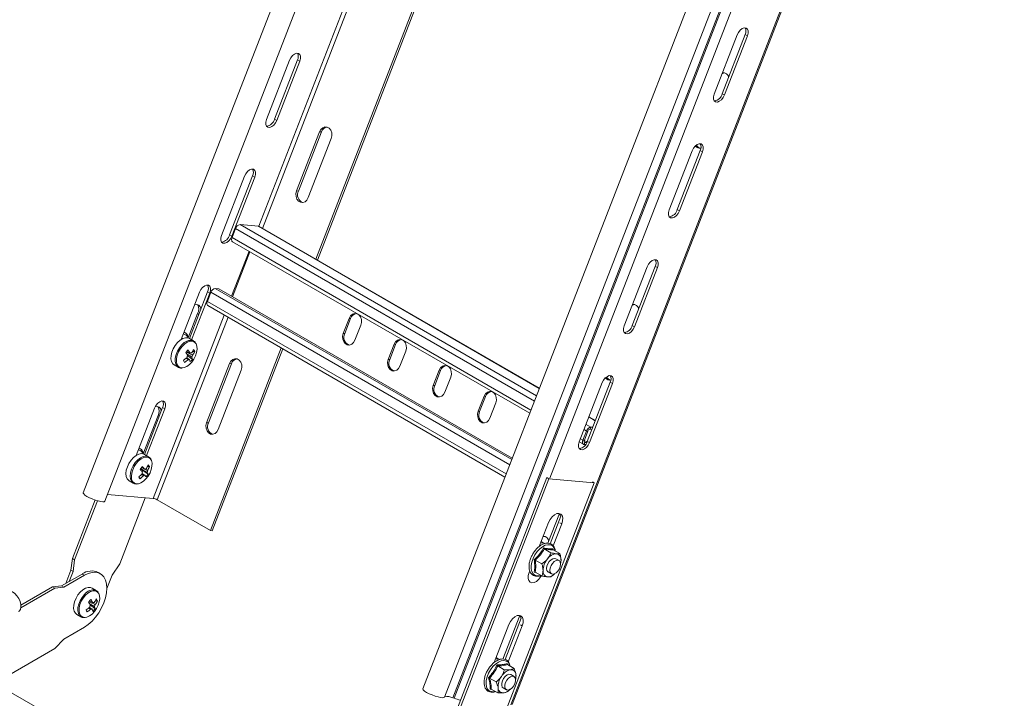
# Model space of a CAD drawing. Header units: millimetres. Extents: x 10 to 1476, y -4445 to -172.
# Tile 25 of 30: x 497 to 884, y -1647 to -1380. Entities that reach past the tile are written whole.
import ezdxf

# ---------------------------------------------------------------- set-up
doc = ezdxf.new("R2010")
doc.units = ezdxf.units.MM

msp = doc.modelspace()

# ---------------------------------------------------------------- linework, layer by layer
at = {"color": 7, "linetype": 'Continuous', "lineweight": 15}
for p, q in [((715.45, -1068.07), (522.06, -1566.52)), ((530.54, -1569.81), (723.94, -1071.36)), ((848.85, -1145.08), (655.46, -1643.53)), ((663.94, -1646.82), (857.33, -1148.37)), ((860.72, -1148.67), (667.33, -1647.13)), ((861.19, -1148.83), (667.8, -1647.29)), ((883.47, -1151.4), (690.07, -1649.85)), ((690.61, -1649.74), (884.01, -1151.28)), ((705.93, -1236.17), (613.41, -1474.65)), ((706.56, -1236.53), (614.03, -1475)), ((779.04, -1386.5), (770.02, -1409.73)), ((782.17, -1386.36), (773.16, -1409.6)), ((774, -1410.09), (783.02, -1386.85)), ((782.17, -1386.36), (783.02, -1386.85)), ((594.1, -1419.71), (603.11, -1396.47)), ((597.23, -1419.57), (606.24, -1396.33)), ((607.09, -1396.82), (598.08, -1420.06)), ((607.09, -1396.82), (606.24, -1396.33)), ((773.16, -1409.6), (774, -1410.09)), ((598.08, -1420.06), (597.23, -1419.57)), ((605.87, -1447.8), (614.88, -1424.56)), ((615.62, -1424.63), (606.6, -1447.86)), ((619.48, -1427.21), (610.46, -1450.45)), ((615.62, -1424.63), (614.88, -1424.56)), ((761.36, -1432.06), (752.35, -1455.29)), ((764.49, -1431.92), (755.48, -1455.16)), ((756.33, -1455.65), (765.34, -1432.41)), ((764.49, -1431.92), (765.34, -1432.41)), ((576.42, -1465.27), (585.43, -1442.03)), ((579.55, -1465.13), (588.57, -1441.9)), ((589.41, -1442.39), (580.4, -1465.62)), ((589.41, -1442.39), (588.57, -1441.9)), ((606.6, -1447.86), (605.87, -1447.8)), ((755.48, -1455.16), (756.33, -1455.65)), ((581.9, -1462.61), (580.52, -1466.16)), ((590.89, -1461.72), (583.64, -1461.07)), ((701.3, -1525.38), (591.15, -1461.8)), ((580.4, -1465.62), (579.55, -1465.13)), ((580.72, -1467.82), (697.48, -1535.22)), ((580.72, -1489.4), (587.56, -1471.77)), ((743.68, -1477.62), (734.67, -1500.86)), ((746.82, -1477.49), (737.8, -1500.72)), ((738.65, -1501.21), (747.67, -1477.98)), ((746.82, -1477.49), (747.67, -1477.98)), ((560.52, -1506.23), (567.76, -1487.59)), ((563.76, -1505.83), (570.89, -1487.46)), ((571.74, -1487.95), (564.61, -1506.32)), ((572.18, -1487.67), (570.8, -1491.22)), ((571.74, -1487.95), (570.89, -1487.46)), ((575.26, -1486.25), (573.91, -1486.13)), ((575.26, -1486.25), (690.64, -1552.85)), ((571, -1492.88), (687.75, -1560.28)), ((563.27, -1505.62), (566.98, -1496.06)), ((626.53, -1497.92), (624.23, -1503.84)), ((627.08, -1497.96), (624.78, -1503.89)), ((627.08, -1497.96), (626.53, -1497.92)), ((628.83, -1506.49), (631.12, -1500.57)), ((737.8, -1500.72), (738.65, -1501.21)), ((624.78, -1503.89), (624.23, -1503.84)), ((565.38, -1506.76), (563.73, -1505.81)), ((565.38, -1506.76), (565.28, -1506.71)), ((644.21, -1508.12), (641.91, -1514.04)), ((644.76, -1508.17), (642.46, -1514.09)), ((644.76, -1508.17), (644.21, -1508.12)), ((564.92, -1514.04), (563.04, -1512.46)), ((565.83, -1510.97), (564.99, -1510.92)), ((599.87, -1509.54), (572.01, -1581.34)), ((600.49, -1509.9), (572.75, -1581.4)), ((646.5, -1516.7), (648.8, -1510.77)), ((557.73, -1516.2), (559.38, -1517.15)), ((570.51, -1538.92), (579.53, -1515.68)), ((580.26, -1515.75), (571.25, -1538.99)), ((580.26, -1515.75), (579.53, -1515.68)), ((642.46, -1514.09), (641.91, -1514.04)), ((584.12, -1518.34), (575.11, -1541.57)), ((661.88, -1518.33), (659.59, -1524.25)), ((662.44, -1518.37), (660.14, -1524.3)), ((662.44, -1518.37), (661.88, -1518.33)), ((660.14, -1524.3), (659.59, -1524.25)), ((664.18, -1526.9), (666.48, -1520.98)), ((726.01, -1523.18), (716.99, -1546.42)), ((729.14, -1523.05), (720.12, -1546.29)), ((720.97, -1546.77), (729.99, -1523.54)), ((729.14, -1523.05), (729.99, -1523.54)), ((679.56, -1528.53), (677.26, -1534.45)), ((680.11, -1528.58), (677.81, -1534.5)), ((680.11, -1528.58), (679.56, -1528.53)), ((681.86, -1537.11), (684.16, -1531.18)), ((542.85, -1551.8), (550.08, -1533.16)), ((545.59, -1551.18), (551.42, -1536.15)), ((546.08, -1551.39), (553.21, -1533.02)), ((554.06, -1533.51), (546.93, -1551.88)), ((554.06, -1533.51), (553.21, -1533.02)), ((677.81, -1534.5), (677.26, -1534.45)), ((571.25, -1538.99), (570.51, -1538.92)), ((723.3, -1538.09), (720.79, -1536.63)), ((719.78, -1542.21), (718.41, -1545.76)), ((720.34, -1542.26), (718.96, -1545.81)), ((720.34, -1542.26), (719.78, -1542.21)), ((721.52, -1540.67), (721.2, -1541.49)), ((721.96, -1541.55), (721.2, -1541.49)), ((722.28, -1540.73), (721.52, -1540.67)), ((716.97, -1546.47), (718.61, -1547.42)), ((718.41, -1545.76), (718.96, -1545.81)), ((719.19, -1546.68), (718.87, -1547.5)), ((718.87, -1547.5), (719.43, -1547.55)), ((718.93, -1545.88), (720.03, -1546.51)), ((719.19, -1546.68), (719.92, -1546.75)), ((720.12, -1546.29), (720.97, -1546.77)), ((547.7, -1552.32), (546.05, -1551.37)), ((547.86, -1552.43), (547.7, -1552.32)), ((544.64, -1557.58), (544.89, -1557.27)), ((544.68, -1557), (544.89, -1557.27)), ((547.51, -1559.18), (544.89, -1557.27)), ((548.07, -1556.18), (547.24, -1556.16)), ((540.05, -1561.77), (541.7, -1562.72)), ((541.7, -1562.72), (541.91, -1562.82)), ((544.34, -1560.98), (543.94, -1560.19)), ((704.22, -1560.53), (660.02, -1674.43)), ((705.06, -1561.02), (660.87, -1674.92)), ((678.63, -1676.51), (722.82, -1562.61)), ((705.06, -1561.02), (704.22, -1560.53)), ((704.35, -1560.54), (704.22, -1560.53)), ((722.82, -1562.61), (705.06, -1561.02)), ((722.82, -1562.61), (722.12, -1562.2)), ((549.5, -1568.7), (531.6, -1567.1)), ((526.67, -1569.32), (517.75, -1592.3)), ((527.59, -1569.62), (518.6, -1592.79)), ((536.36, -1594.38), (546.43, -1568.42)), ((572.01, -1581.34), (551.08, -1569.25)), ((709.14, -1574.59), (704.6, -1586.3)), ((704.89, -1578.21), (701.25, -1587.59)), ((705.56, -1586.5), (709.74, -1575.72)), ((706.73, -1587.33), (710.09, -1578.68)), ((572.75, -1581.4), (572.01, -1581.34)), ((703.46, -1586.47), (702.01, -1585.64)), ((703.22, -1588.55), (705.83, -1590.06)), ((706.67, -1588.49), (706.72, -1588.83)), ((706.76, -1588.87), (709.36, -1590.37)), ((517.75, -1592.3), (517.21, -1596.97)), ((518.6, -1592.79), (517.75, -1592.3)), ((518.6, -1592.79), (518.06, -1597.46)), ((699.69, -1592.95), (702.29, -1594.46)), ((709.03, -1593.15), (707.75, -1592.42)), ((709.58, -1594.37), (709.79, -1592.98)), ((517.21, -1596.97), (515.2, -1602.14)), ((518.06, -1597.46), (516.54, -1601.36)), ((518.06, -1597.46), (517.21, -1596.97)), ((528.74, -1598.29), (527.9, -1597.8)), ((533.37, -1598.83), (536.36, -1594.38)), ((697.52, -1597.19), (697.29, -1597.8)), ((699.99, -1597.84), (699.24, -1597.74)), ((699.69, -1597.67), (702.29, -1599.17)), ((704.75, -1597.61), (706.03, -1598.35)), ((513.51, -1603.11), (521.65, -1598.42)), ((514.36, -1603.6), (522.49, -1598.91)), ((521.65, -1598.42), (522.49, -1598.91)), ((531.33, -1604.07), (533.37, -1598.83)), ((497.5, -1611.7), (510.83, -1604.01)), ((497.54, -1610.7), (509.98, -1603.52)), ((509.98, -1603.52), (513.51, -1603.11)), ((509.98, -1603.52), (510.83, -1604.01)), ((510.83, -1604.01), (514.36, -1603.6)), ((513.51, -1603.11), (514.36, -1603.6)), ((527.14, -1604.87), (525.49, -1603.92)), ((527.14, -1604.87), (527.05, -1604.82)), ((527.59, -1609.07), (526.75, -1609.02)), ((526.68, -1612.14), (524.8, -1610.57)), ((519.49, -1614.31), (521.14, -1615.26)), ((693.58, -1614.69), (686.93, -1631.84)), ((687.89, -1632.04), (694.19, -1615.81)), ((522.49, -1619.32), (514.36, -1624.01)), ((689.33, -1618.31), (683.57, -1633.15)), ((689.05, -1632.92), (694.54, -1618.77)), ((514.36, -1624.01), (510.83, -1627.69)), ((510.83, -1627.69), (491.17, -1639.04)), ((685.78, -1632.04), (684.33, -1631.2)), ((684.9, -1634.55), (687.5, -1636.05)), ((688.61, -1633.63), (688.72, -1634.03)), ((688.71, -1634.03), (691.32, -1635.53)), ((681.9, -1640.19), (681.63, -1640.19)), ((681.73, -1639.35), (684.34, -1640.86)), ((691.35, -1638.72), (690.08, -1637.98)), ((691.96, -1639.84), (691.97, -1639.8)), ((492.02, -1644.02), (512.95, -1656.1)), ((682.48, -1643.69), (681.95, -1643.72)), ((682.38, -1643.63), (684.98, -1645.14)), ((687.08, -1643.18), (688.35, -1643.91)), ((667.33, -1647.13), (667.8, -1647.29))]:
    msp.add_line(p, q, dxfattribs=at)
at = {"color": 8, "linetype": 'Continuous', "lineweight": 15}
for p, q in [((864.89, -1149.73), (705.43, -1560.71)), ((683.53, -1223.24), (591, -1461.73)), ((685, -1224.09), (592.48, -1462.56)), ((581.9, -1462.61), (699.34, -1530.41)), ((583.64, -1461.07), (700.15, -1528.33)), ((590.89, -1461.72), (701.27, -1525.44)), ((580.52, -1466.16), (697.97, -1533.96)), ((587.19, -1471.55), (580.35, -1489.18)), ((572.18, -1487.67), (689.62, -1555.47)), ((573.91, -1486.13), (690.43, -1553.39)), ((570.8, -1491.22), (688.24, -1559.02)), ((577.47, -1496.61), (549.5, -1568.7)), ((578.94, -1497.46), (551.08, -1569.25)), ((566.98, -1496.06), (567.45, -1496.33)), ((551.42, -1536.15), (551.89, -1536.42)), ((719.64, -1539.58), (721.52, -1540.67)), ((720.77, -1536.69), (723.28, -1538.14)), ((718.84, -1541.66), (719.78, -1542.21)), ((717.46, -1545.22), (718.41, -1545.76)), ((718.96, -1546.55), (719.19, -1546.68)), ((709.39, -1578.27), (710.09, -1578.68)), ((693.83, -1618.36), (694.54, -1618.77))]:
    msp.add_line(p, q, dxfattribs=at)
at = {"color": 7, "linetype": 'Continuous', "lineweight": 15, "flags": 128}
for points in [[(783.02, -1386.85), (783.29, -1385.83), (783.29, -1384.91), (783.02, -1384.2), (782.51, -1383.79), (781.82, -1383.73), (781.03, -1384.02), (780.24, -1384.63), (779.55, -1385.49), (779.04, -1386.5)], [(603.11, -1396.47), (603.62, -1395.47), (604.32, -1394.61), (605.1, -1393.99), (605.89, -1393.7), (606.58, -1393.76), (607.09, -1394.17), (607.37, -1394.88), (607.37, -1395.8), (607.09, -1396.82)], [(770.02, -1409.73), (769.75, -1410.76), (769.75, -1411.68), (770.02, -1412.39), (770.54, -1412.8), (771.23, -1412.86), (772.01, -1412.56), (772.8, -1411.95), (773.49, -1411.09), (774, -1410.09)], [(598.08, -1420.06), (597.56, -1421.06), (596.87, -1421.92), (596.09, -1422.54), (595.3, -1422.83), (594.61, -1422.77), (594.1, -1422.36), (593.82, -1421.65), (593.82, -1420.73), (594.1, -1419.71)], [(614.88, -1424.56), (615.41, -1423.63), (616.16, -1422.97), (617.03, -1422.66), (617.91, -1422.74), (618.71, -1423.2), (619.32, -1423.99), (619.68, -1425), (619.73, -1426.12), (619.48, -1427.21)], [(765.34, -1432.41), (765.62, -1431.39), (765.62, -1430.47), (765.34, -1429.76), (764.83, -1429.35), (764.14, -1429.29), (763.35, -1429.58), (762.57, -1430.2), (761.88, -1431.06), (761.36, -1432.06)], [(585.43, -1442.03), (585.95, -1441.03), (586.64, -1440.17), (587.42, -1439.56), (588.21, -1439.26), (588.9, -1439.32), (589.41, -1439.73), (589.69, -1440.44), (589.69, -1441.36), (589.41, -1442.39)], [(610.46, -1450.45), (609.93, -1451.38), (609.19, -1452.04), (608.32, -1452.35), (607.43, -1452.27), (606.63, -1451.81), (606.02, -1451.02), (605.67, -1450.01), (605.61, -1448.89), (605.87, -1447.8)], [(752.35, -1455.29), (752.07, -1456.32), (752.07, -1457.24), (752.35, -1457.95), (752.86, -1458.36), (753.55, -1458.42), (754.34, -1458.13), (755.12, -1457.51), (755.81, -1456.65), (756.33, -1455.65)], [(591.15, -1461.8), (591.09, -1461.77), (590.89, -1461.72)], [(580.4, -1465.62), (579.89, -1466.63), (579.19, -1467.49), (578.41, -1468.1), (577.62, -1468.39), (576.93, -1468.33), (576.42, -1467.92), (576.15, -1467.21), (576.15, -1466.29), (576.42, -1465.27)], [(580.52, -1466.16), (580.42, -1466.48), (580.36, -1466.8), (580.35, -1467.09), (580.39, -1467.35), (580.48, -1467.57), (580.61, -1467.74), (580.72, -1467.82)], [(747.67, -1477.98), (747.94, -1476.95), (747.94, -1476.03), (747.67, -1475.32), (747.15, -1474.91), (746.46, -1474.85), (745.67, -1475.14), (744.89, -1475.76), (744.2, -1476.62), (743.68, -1477.62)], [(567.76, -1487.59), (568.27, -1486.59), (568.96, -1485.73), (569.75, -1485.12), (570.53, -1484.82), (571.22, -1484.89), (571.74, -1485.3), (572.01, -1486), (572.01, -1486.93), (571.74, -1487.95)], [(568.22, -1494.34), (568.21, -1494.22), (567.97, -1493.32), (567.45, -1492.7), (566.72, -1492.44), (565.85, -1492.56), (565.83, -1492.56)], [(570.8, -1491.22), (570.69, -1491.54), (570.64, -1491.86), (570.63, -1492.15), (570.67, -1492.41), (570.76, -1492.63), (570.89, -1492.8), (571, -1492.88)], [(631.12, -1500.57), (631.38, -1499.48), (631.33, -1498.35), (630.97, -1497.34), (630.36, -1496.56), (629.56, -1496.1), (628.67, -1496.01), (627.8, -1496.32), (627.06, -1496.98), (626.53, -1497.92)], [(734.67, -1500.86), (734.4, -1501.88), (734.4, -1502.8), (734.67, -1503.51), (735.18, -1503.92), (735.87, -1503.98), (736.66, -1503.69), (737.45, -1503.07), (738.14, -1502.21), (738.65, -1501.21)], [(624.23, -1503.84), (623.98, -1504.93), (624.03, -1506.05), (624.38, -1507.07), (625, -1507.85), (625.8, -1508.31), (626.68, -1508.39), (627.55, -1508.09), (628.3, -1507.42), (628.83, -1506.49)], [(559.11, -1507.42), (558.19, -1508.56), (557.42, -1509.85), (556.87, -1511.22), (556.55, -1512.57), (556.5, -1513.83), (556.72, -1514.91), (557.18, -1515.74), (557.73, -1516.2)], [(563.73, -1505.81), (563.17, -1505.59), (562.23, -1505.56), (561.2, -1505.87), (560.14, -1506.5), (559.11, -1507.42)], [(561.03, -1517.4), (561.73, -1517.27), (562.75, -1516.81), (563.76, -1516.06), (564.71, -1515.07), (565.52, -1513.89), (566.16, -1512.6), (566.59, -1511.28), (566.76, -1510.01), (566.68, -1508.88), (566.35, -1507.95), (566.29, -1507.85)], [(648.8, -1510.77), (649.06, -1509.68), (649, -1508.56), (648.65, -1507.55), (648.04, -1506.76), (647.24, -1506.3), (646.35, -1506.22), (645.48, -1506.53), (644.74, -1507.19), (644.21, -1508.12)], [(579.53, -1515.68), (580.06, -1514.75), (580.8, -1514.09), (581.67, -1513.78), (582.56, -1513.86), (583.36, -1514.33), (583.97, -1515.11), (584.32, -1516.12), (584.38, -1517.24), (584.12, -1518.34)], [(641.91, -1514.04), (641.65, -1515.14), (641.71, -1516.26), (642.06, -1517.27), (642.68, -1518.06), (643.47, -1518.52), (644.36, -1518.6), (645.23, -1518.29), (645.97, -1517.63), (646.5, -1516.7)], [(666.48, -1520.98), (666.73, -1519.89), (666.68, -1518.76), (666.33, -1517.75), (665.71, -1516.97), (664.91, -1516.51), (664.03, -1516.42), (663.16, -1516.73), (662.42, -1517.39), (661.88, -1518.33)], [(729.99, -1523.54), (730.26, -1522.51), (730.26, -1521.59), (729.99, -1520.88), (729.47, -1520.47), (728.78, -1520.41), (728, -1520.71), (727.21, -1521.32), (726.52, -1522.18), (726.01, -1523.18)], [(659.59, -1524.25), (659.33, -1525.34), (659.38, -1526.46), (659.74, -1527.48), (660.35, -1528.26), (661.15, -1528.72), (662.04, -1528.8), (662.91, -1528.5), (663.65, -1527.83), (664.18, -1526.9)], [(684.16, -1531.18), (684.41, -1530.09), (684.36, -1528.97), (684, -1527.96), (683.39, -1527.17), (682.59, -1526.71), (681.71, -1526.63), (680.84, -1526.94), (680.09, -1527.6), (679.56, -1528.53)], [(550.08, -1533.16), (550.59, -1532.15), (551.28, -1531.29), (552.07, -1530.68), (552.86, -1530.39), (553.55, -1530.45), (554.06, -1530.86), (554.33, -1531.57), (554.33, -1532.49), (554.06, -1533.51)], [(552.66, -1534.43), (552.65, -1534.32), (552.41, -1533.41), (551.9, -1532.8), (551.17, -1532.53), (550.31, -1532.65)], [(677.26, -1534.45), (677.01, -1535.55), (677.06, -1536.67), (677.42, -1537.68), (678.03, -1538.47), (678.83, -1538.93), (679.72, -1539.01), (680.58, -1538.7), (681.33, -1538.04), (681.86, -1537.11)], [(575.11, -1541.57), (574.58, -1542.51), (573.83, -1543.17), (572.96, -1543.48), (572.08, -1543.39), (571.28, -1542.93), (570.67, -1542.15), (570.31, -1541.14), (570.26, -1540.01), (570.51, -1538.92)], [(716.99, -1546.42), (716.72, -1547.44), (716.72, -1548.36), (716.99, -1549.07), (717.5, -1549.48), (718.2, -1549.54), (718.98, -1549.25), (719.77, -1548.64), (720.46, -1547.78), (720.97, -1546.77)], [(718.41, -1545.76), (718.3, -1546.08), (718.25, -1546.4), (718.24, -1546.69), (718.28, -1546.95), (718.37, -1547.17), (718.5, -1547.34), (718.67, -1547.45), (718.87, -1547.5)], [(718.96, -1545.81), (718.9, -1545.97), (718.88, -1546.13), (718.87, -1546.28), (718.89, -1546.41), (718.94, -1546.52), (719, -1546.6), (719.09, -1546.66), (719.19, -1546.68)], [(546.05, -1551.37), (545.8, -1551.25), (544.92, -1551.09), (543.91, -1551.28), (542.85, -1551.8), (541.8, -1552.61), (540.83, -1553.68)], [(540.83, -1553.68), (540, -1554.93), (539.37, -1556.28), (538.96, -1557.65), (538.81, -1558.95), (538.93, -1560.1), (539.31, -1561.03), (539.92, -1561.68), (540.05, -1561.77)], [(543.64, -1562.93), (543.69, -1562.92), (544.69, -1562.58), (545.72, -1561.93), (546.69, -1561.02), (547.57, -1559.9), (548.28, -1558.64), (548.78, -1557.32), (549.05, -1556.03), (549.07, -1554.84), (548.83, -1553.83), (548.82, -1553.82)], [(522.06, -1566.52), (522.05, -1566.6), (522.21, -1566.94), (522.69, -1567.38), (523.45, -1567.88), (524.44, -1568.41), (525.57, -1568.91), (526.76, -1569.36), (527.92, -1569.71), (528.94, -1569.95), (529.77, -1570.04), (530.31, -1569.99), (530.54, -1569.81)], [(710.09, -1578.68), (710.43, -1577.47), (710.48, -1576.36), (710.24, -1575.45), (709.72, -1574.83), (708.99, -1574.57), (708.12, -1574.69), (707.18, -1575.17), (706.27, -1575.98), (705.48, -1577.03), (704.89, -1578.21)], [(709.6, -1575.64), (709.39, -1574.96), (709.14, -1574.59)], [(702.71, -1583.83), (703.32, -1583.65), (703.39, -1583.64)], [(707.75, -1592.42), (707.31, -1592.28), (706.62, -1592.39), (705.89, -1592.82), (705.19, -1593.51), (704.63, -1594.38), (704.26, -1595.33), (704.13, -1596.24), (704.26, -1597.01), (704.63, -1597.53), (704.75, -1597.61)], [(705.41, -1596.98), (705.53, -1596.06), (705.9, -1595.11), (706.47, -1594.24), (707.16, -1593.55), (707.89, -1593.13), (708.59, -1593.02), (709.15, -1593.24), (709.52, -1593.76), (709.65, -1594.53), (709.52, -1595.44), (709.15, -1596.39), (708.59, -1597.26), (707.89, -1597.95), (707.16, -1598.38), (706.47, -1598.49), (705.9, -1598.26), (705.53, -1597.74), (705.41, -1596.98)], [(522.49, -1598.91), (524.03, -1598.18), (525.52, -1597.78), (526.91, -1597.72), (528.18, -1598.01), (529.27, -1598.64), (530.15, -1599.59), (530.8, -1600.83), (531.2, -1602.32), (531.33, -1604.01), (531.2, -1605.86), (530.8, -1607.81), (530.15, -1609.8), (529.27, -1611.77), (528.18, -1613.65), (526.91, -1615.4), (525.52, -1616.96), (524.03, -1618.28), (522.49, -1619.32)], [(697.29, -1597.8), (696.95, -1599.01), (696.9, -1600.12), (697.14, -1601.03), (697.66, -1601.65), (698.39, -1601.91), (699.26, -1601.79), (700.2, -1601.3), (701.11, -1600.5), (701.9, -1599.45), (702.12, -1599.07)], [(496.61, -1613.16), (496.89, -1612.96), (497.33, -1612.31), (497.54, -1611.42), (497.49, -1610.36), (497.21, -1609.21), (496.69, -1608.06), (495.99, -1607), (495.17, -1606.11), (494.27, -1605.47), (493.38, -1605.12), (492.57, -1605.1), (492.06, -1605.28)], [(520.87, -1605.52), (519.95, -1606.66), (519.19, -1607.96), (518.63, -1609.32), (518.32, -1610.68), (518.26, -1611.94), (518.48, -1613.01), (518.95, -1613.85), (519.49, -1614.31)], [(525.49, -1603.92), (524.94, -1603.7), (524, -1603.66), (522.96, -1603.97), (521.9, -1604.61), (520.87, -1605.52)], [(522.79, -1615.51), (523.49, -1615.38), (524.51, -1614.92), (525.52, -1614.17), (526.47, -1613.17), (527.29, -1611.99), (527.93, -1610.7), (528.35, -1609.38), (528.53, -1608.12), (528.45, -1606.98), (528.12, -1606.06), (528.06, -1605.95)], [(694.54, -1618.77), (694.87, -1617.56), (694.92, -1616.45), (694.68, -1615.54), (694.17, -1614.93), (693.44, -1614.67), (692.56, -1614.78), (691.62, -1615.27), (690.71, -1616.07), (689.92, -1617.12), (689.33, -1618.31)], [(694.04, -1615.73), (693.83, -1615.05), (693.59, -1614.69)], [(690.08, -1637.98), (689.96, -1637.93), (689.33, -1637.85), (688.61, -1638.11), (687.88, -1638.67), (687.24, -1639.45), (686.76, -1640.37), (686.49, -1641.32), (686.48, -1642.18), (686.72, -1642.84), (687.08, -1643.18)], [(687.75, -1642.91), (687.77, -1642.05), (688.03, -1641.11), (688.51, -1640.19), (689.15, -1639.4), (689.88, -1638.85), (690.6, -1638.59), (691.24, -1638.66), (691.7, -1639.05), (691.94, -1639.72), (691.93, -1640.57), (691.67, -1641.52), (691.19, -1642.44), (690.54, -1643.23), (689.82, -1643.78), (689.09, -1644.04), (688.46, -1643.97), (688, -1643.58), (687.75, -1642.91)], [(655.46, -1643.53), (655.44, -1643.64), (655.65, -1644), (656.17, -1644.45), (656.97, -1644.96), (657.98, -1645.48), (659.13, -1645.98), (660.32, -1646.42), (661.46, -1646.76), (662.47, -1646.97), (663.25, -1647.05), (663.76, -1646.98), (663.94, -1646.82)]]:
    msp.add_lwpolyline(points, dxfattribs=at)
at = {"color": 8, "linetype": 'Continuous', "lineweight": 15, "flags": 128}
for points in [[(560.76, -1508.36), (559.83, -1509.51), (559.07, -1510.8), (558.51, -1512.17), (558.2, -1513.52), (558.15, -1514.78), (558.36, -1515.86), (558.83, -1516.69), (559.42, -1517.18)], [(561.13, -1508.68), (560.24, -1509.78), (559.5, -1511.02), (558.97, -1512.34), (558.67, -1513.64), (558.62, -1514.85), (558.82, -1515.89), (559.27, -1516.69), (559.94, -1517.21), (560.77, -1517.4), (561.03, -1517.4)], [(566.29, -1507.85), (565.79, -1507.29), (565.04, -1506.93), (564.13, -1506.9), (563.14, -1507.19), (562.12, -1507.8), (561.13, -1508.68)], [(542.48, -1554.63), (541.65, -1555.88), (541.01, -1557.23), (540.6, -1558.6), (540.46, -1559.9), (540.57, -1561.05), (540.95, -1561.98), (541.56, -1562.63), (541.7, -1562.72)], [(542.87, -1554.92), (542.08, -1556.12), (541.46, -1557.42), (541.07, -1558.74), (540.93, -1559.99), (541.04, -1561.1), (541.41, -1561.99), (541.99, -1562.62), (542.77, -1562.93), (543.64, -1562.93)], [(547.7, -1552.32), (547.45, -1552.2), (546.56, -1552.04), (545.55, -1552.23), (544.49, -1552.74), (543.45, -1553.56), (542.48, -1554.63)], [(548.82, -1553.82), (548.35, -1553.06), (547.66, -1552.58), (546.8, -1552.43), (545.83, -1552.61), (544.81, -1553.11), (543.8, -1553.89), (542.87, -1554.92)], [(707.46, -1589.27), (707.42, -1589.08), (707.04, -1588.1), (706.43, -1587.38), (705.63, -1586.97), (704.67, -1586.89), (703.61, -1587.13), (702.51, -1587.69), (701.42, -1588.54), (700.41, -1589.63), (699.52, -1590.91), (698.81, -1592.29), (698.32, -1593.72), (698.06, -1595.11), (698.06, -1596.38), (698.32, -1597.48), (698.81, -1598.33), (699.52, -1598.9), (700.41, -1599.15), (701.42, -1599.07), (701.88, -1598.93)], [(528.06, -1605.95), (527.56, -1605.39), (526.8, -1605.03), (525.9, -1605), (524.9, -1605.3), (523.88, -1605.91), (522.89, -1606.79)], [(522.52, -1606.47), (521.59, -1607.61), (520.83, -1608.91), (520.27, -1610.27), (519.96, -1611.63), (519.91, -1612.88), (520.12, -1613.96), (520.59, -1614.8), (521.18, -1615.28)], [(522.89, -1606.79), (522, -1607.88), (521.27, -1609.13), (520.73, -1610.45), (520.43, -1611.75), (520.38, -1612.96), (520.59, -1613.99), (521.04, -1614.8), (521.7, -1615.31), (522.54, -1615.51), (522.79, -1615.51)], [(689.73, -1634.62), (689.51, -1633.94), (688.97, -1633.14), (688.22, -1632.63), (687.31, -1632.44), (686.28, -1632.58), (685.18, -1633.04), (684.09, -1633.81), (683.04, -1634.83), (682.11, -1636.05), (681.34, -1637.41), (680.77, -1638.83), (680.44, -1640.24), (680.36, -1641.56), (680.53, -1642.72), (680.96, -1643.65), (681.6, -1644.31), (682.44, -1644.67), (683.42, -1644.69), (683.99, -1644.56)]]:
    msp.add_lwpolyline(points, dxfattribs=at)
at = {"color": 7, "linetype": 'Continuous', "lineweight": 15}
for centre, radius, start, end in [((779.51, -1385.03), 2.97, 333.4548, 26.434), ((603.59, -1395.01), 2.97, 333.4548, 26.434), ((774.33, -1403.63), 2.25, 95.8153, 122.3872), ((773.49, -1403.7), 2.37, 18.2434, 95.0092), ((769.6, -1408.75), 3.65, 276.611, 346.6116), ((593.55, -1418.59), 3.8, 278.1639, 345.0588), ((618.22, -1425.4), 2.71, 98.1283, 163.3479), ((764.34, -1428.86), 2.18, 216.7201, 280.8272), ((765.2, -1428.72), 2.41, 206.195, 253.4637), ((761.84, -1430.6), 2.97, 333.4548, 26.434), ((585.91, -1440.57), 2.97, 333.4548, 26.434), ((609.5, -1449.35), 3.26, 152.7411, 247.4253), ((751.92, -1454.31), 3.65, 276.611, 346.6116), ((583.96, -1463.18), 2.14, 98.6007, 164.5265), ((575.88, -1464.15), 3.8, 278.1639, 345.0588), ((744.16, -1476.16), 2.97, 333.4548, 26.434), ((568.23, -1486.13), 2.97, 333.4548, 26.434), ((574.23, -1488.24), 2.14, 98.6007, 164.5265), ((563.83, -1494.34), 3.58, 331.4107, 31.6575), ((738.98, -1494.76), 2.25, 95.8153, 122.3872), ((738.13, -1494.82), 2.37, 18.2434, 95.0092), ((629.66, -1498.73), 2.69, 95.8312, 163.5135), ((734.25, -1499.88), 3.65, 276.611, 346.6116), ((627.65, -1505.38), 3.23, 152.5131, 249.4789), ((647.34, -1508.93), 2.69, 95.8312, 163.5135), ((548.07, -1496.87), 20.28, 314.6115, 318.4213), ((549.16, -1520.37), 15.98, 29.3864, 34.5222), ((560.67, -1510.88), 1.78, 343.3433, 349.1762), ((565.04, -1513.55), 2.21, 152.4333, 174.4003), ((550.09, -1519.39), 15.98, 29.3864, 34.5222), ((564.36, -1512.21), 0.752, 72.8068, 118.3587), ((556.86, -1505.68), 9.67, 323.0383, 332.66), ((562.77, -1512.13), 2.21, 332.4333, 354.4003), ((557.24, -1506.53), 9.67, 323.0383, 332.66), ((560.91, -1512.68), 5.21, 19.1396, 29.4035), ((554.7, -1503.71), 12.6, 302.1243, 310.1859), ((449.15, -1565.51), 123.36, 24.0549, 24.4882), ((555.09, -1504.56), 12.6, 302.1243, 310.1859), ((563.44, -1513.47), 0.752, 252.8068, 298.3587), ((559.94, -1515.42), 4.07, 5.689, 18.4933), ((557.88, -1508.29), 9.09, 312.2615, 320.7713), ((560.87, -1514.44), 4.07, 5.689, 18.4933), ((582.86, -1516.53), 2.71, 98.1283, 163.3479), ((645.33, -1515.59), 3.23, 152.5131, 249.4788), ((665.02, -1519.14), 2.69, 95.8311, 163.5135), ((726.48, -1521.72), 2.97, 333.4548, 26.434), ((663.01, -1525.79), 3.23, 152.5131, 249.4789), ((728.99, -1519.99), 2.18, 216.7201, 280.8272), ((729.85, -1519.85), 2.41, 206.195, 253.4637), ((682.7, -1529.34), 2.69, 95.8311, 163.5135), ((550.55, -1531.69), 2.97, 333.4548, 26.434), ((548.27, -1534.44), 3.58, 331.4107, 31.6575), ((680.68, -1536), 3.23, 152.5131, 249.4789), ((574.14, -1540.48), 3.26, 152.7411, 247.4253), ((721.84, -1542.78), 2.14, 98.6007, 164.5265), ((721.36, -1542.54), 1.07, 98.6007, 164.5265), ((716.57, -1545.44), 3.65, 276.611, 346.6116), ((537.6, -1551.41), 10.75, 328.5381, 337.6602), ((543.7, -1558.99), 5.19, 32.7629, 42.2947), ((536.19, -1550.4), 12.49, 307.6186, 315.87), ((528.51, -1544.09), 20.64, 320.2153, 324.0861), ((527.69, -1573.65), 23.36, 41.0696, 44.4425), ((542.64, -1556.33), 2.15, 329.4143, 341.8357), ((542.91, -1556.42), 1.86, 341.9786, 346.3507), ((547.06, -1559.04), 1.91, 157.3996, 181.6693), ((528.55, -1572.55), 23.36, 41.0696, 44.4425), ((546.73, -1557.99), 0.973, 87.6546, 125.9089), ((539.47, -1553.81), 9.67, 318.0165, 326.2849), ((545.39, -1557.76), 1.91, 337.3996, 1.6693), ((543.69, -1560.79), 4.15, 22.8672, 33.5581), ((538.13, -1552.1), 10.75, 328.5381, 337.6602), ((564.05, -1545.29), 25.19, 216.5472, 218.5104), ((536.72, -1551.08), 12.49, 307.6186, 315.87), ((545.72, -1558.81), 0.973, 267.6546, 305.9089), ((542.83, -1561.89), 4.15, 22.8672, 33.5581), ((548.8, -1573.22), 4.58, 60.1095, 81.2221), ((702.32, -1588.56), 2.38, 61.5866, 103.5284), ((702.7, -1586.03), 2.46, 19.622, 87.4969), ((710.38, -1597.41), 7.67, 140.2279, 177.3607), ((708.29, -1595.02), 4.56, 93.4295, 146.5651), ((707.62, -1592.62), 2.2, 350.7481, 79.4532), ((703.91, -1592.92), 5.88, 346.8108, 359.4427), ((525.29, -1603.33), 6.12, 64.7809, 126.5296), ((704.89, -1597.41), 2.2, 170.7481, 259.4532), ((704.44, -1595.71), 3.87, 270.6455, 317.4275), ((509.84, -1594.98), 20.28, 314.6115, 318.4213), ((510.92, -1618.47), 15.98, 29.3864, 34.5222), ((522.43, -1608.99), 1.78, 343.3433, 349.1762), ((511.85, -1617.49), 15.98, 29.3864, 34.5222), ((526.13, -1610.32), 0.752, 72.8068, 118.3587), ((518.62, -1603.78), 9.67, 323.0383, 332.66), ((519.01, -1604.63), 9.67, 323.0383, 332.66), ((522.67, -1610.78), 5.21, 19.1396, 29.4035), ((516.47, -1601.81), 12.6, 302.1243, 310.1859), ((410.91, -1663.62), 123.36, 24.0549, 24.4882), ((516.85, -1602.66), 12.6, 302.1243, 310.1859), ((526.8, -1611.66), 2.21, 152.4333, 174.4003), ((525.21, -1611.57), 0.752, 252.8068, 298.3587), ((521.71, -1613.52), 4.07, 5.689, 18.4933), ((519.64, -1606.4), 9.09, 312.2615, 320.7713), ((524.53, -1610.23), 2.21, 332.4333, 354.4003), ((522.63, -1612.55), 4.07, 5.689, 18.4933), ((684.66, -1634.05), 2.31, 60.906, 104.209), ((691.22, -1641.48), 5.61, 104.3091, 150.3582), ((690.11, -1637.98), 1.96, 1.7242, 98.0483), ((691.96, -1642.7), 6.9, 144.523, 184.4693), ((686.86, -1638.57), 5.25, 346.2162, 7.1721), ((687.04, -1643.18), 1.96, 181.7242, 278.0483), ((686.39, -1640.66), 4.56, 281.6951, 314.9073), ((665.03, -1651.3), 4.77, 61.184, 102.4475), ((674.91, -1627.02), 21.48, 250.6717, 257.5655)]:
    msp.add_arc(centre, radius, start, end, dxfattribs=at)
at = {"color": 8, "linetype": 'Continuous', "lineweight": 15}
for centre, radius, start, end in [((560.98, -1506.35), 2.37, 18.2994, 80.207), ((564.19, -1510.75), 4.18, 74.8672, 145.2608), ((543.3, -1551.92), 2.37, 18.3995, 80.1069), ((525.95, -1608.85), 4.18, 74.8672, 145.2608)]:
    msp.add_arc(centre, radius, start, end, dxfattribs=at)
at = {"color": 7, "linetype": 'Continuous', "lineweight": 15}
for points, knots in [([(563.38, -1505.32), (563.35, -1505.22), (563.23, -1504.75), (562.77, -1504.12), (562.18, -1503.57), (561.74, -1503.44), (561.62, -1503.41)], [0, 0, 0, 0, 0.106439, 0.488226, 0.85648, 1, 1, 1, 1]), ([(566.12, -1507.48), (566.01, -1507.33), (565.79, -1507), (565.44, -1506.82), (565.25, -1506.73)], [0, 0, 0, 0, 0.4596393, 1, 1, 1, 1]), ([(562.43, -1511.16), (562.47, -1511.19), (563.23, -1511.53), (564.08, -1511.93), (564.87, -1512.3), (564.97, -1512.34)], [0, 0, 0, 0, 0.058209, 0.887229, 1, 1, 1, 1]), ([(564.73, -1513.15), (564.64, -1513.09), (563.95, -1512.66), (563.26, -1512.23), (562.66, -1511.85)], [0, 0, 0, 0, 0.132785, 1, 1, 1, 1]), ([(562.74, -1510.88), (563.08, -1511.06), (563.5, -1511.28), (563.92, -1511.5), (564.01, -1511.55)], [0, 0, 0, 0, 0.795688, 1, 1, 1, 1]), ([(563.22, -1514.19), (563.14, -1514.13), (562.88, -1513.94), (562.61, -1513.76), (562.43, -1513.63)], [0, 0, 0, 0, 0.314307, 1, 1, 1, 1]), ([(562.73, -1513.46), (562.99, -1513.62), (563.35, -1513.85), (563.71, -1514.07), (563.8, -1514.13)], [0, 0, 0, 0, 0.743509, 1, 1, 1, 1]), ([(559.43, -1517.17), (559.44, -1517.18), (559.67, -1517.37), (560.16, -1517.49), (560.65, -1517.46), (560.83, -1517.44)], [0, 0, 0, 0, 0.027217, 0.636318, 1, 1, 1, 1]), ([(545.72, -1550.84), (545.57, -1550.52), (545.28, -1549.87), (544.65, -1549.24), (544.14, -1549.04), (543.94, -1548.97)], [0, 0, 0, 0, 0.380497, 0.756317, 1, 1, 1, 1]), ([(548.78, -1553.65), (548.77, -1553.59), (548.67, -1553.24), (548.36, -1552.81), (548, -1552.57), (547.86, -1552.48)], [0, 0, 0, 0, 0.100585, 0.670331, 1, 1, 1, 1]), ([(547.15, -1558.5), (547.05, -1558.44), (546.28, -1557.97), (545.46, -1557.47), (544.73, -1557.03), (544.68, -1557)], [0, 0, 0, 0, 0.112771, 0.941791, 1, 1, 1, 1]), ([(544.76, -1556.55), (544.81, -1556.57), (545.21, -1556.75), (545.6, -1556.93), (545.94, -1557.09)], [0, 0, 0, 0, 0.124776, 1, 1, 1, 1]), ([(544.89, -1556.52), (545.23, -1556.7), (545.65, -1556.93), (546.07, -1557.16), (546.16, -1557.21)], [0, 0, 0, 0, 0.798425, 1, 1, 1, 1]), ([(545.68, -1559.78), (545.6, -1559.72), (545.37, -1559.56), (545.15, -1559.4), (545.01, -1559.3)], [0, 0, 0, 0, 0.368181, 1, 1, 1, 1]), ([(545.16, -1558.91), (545.45, -1559.08), (545.82, -1559.31), (546.2, -1559.54), (546.29, -1559.6)], [0, 0, 0, 0, 0.75414, 1, 1, 1, 1]), ([(546.18, -1557.2), (546.45, -1557.32), (546.83, -1557.49), (547.2, -1557.66), (547.29, -1557.71)], [0, 0, 0, 0, 0.744772, 1, 1, 1, 1]), ([(541.96, -1562.8), (542.11, -1562.87), (542.52, -1563.06), (543.05, -1563.1), (543.42, -1563), (543.48, -1562.98)], [0, 0, 0, 0, 0.321366, 0.889715, 1, 1, 1, 1]), ([(707.53, -1589.31), (707.47, -1588.98), (707.34, -1588.26), (706.85, -1587.38), (706.13, -1586.69), (705.25, -1586.31), (704.28, -1586.23), (703.24, -1586.43), (702.16, -1586.91), (701.09, -1587.65), (700.07, -1588.63), (699.15, -1589.79), (698.37, -1591.08), (697.77, -1592.45), (697.37, -1593.83), (697.19, -1595.18), (697.25, -1596.43), (697.57, -1597.53), (698.12, -1598.41), (698.89, -1599.03), (699.8, -1599.34), (700.79, -1599.33), (701.52, -1599.2), (701.91, -1599), (701.96, -1598.97)], [0, 0, 0, 0, 0.042033, 0.091035, 0.138542, 0.184233, 0.229383, 0.275434, 0.32303, 0.371524, 0.420144, 0.468658, 0.517105, 0.565579, 0.614161, 0.662962, 0.712074, 0.761415, 0.810174, 0.857204, 0.902639, 0.947858, 0.994281, 1, 1, 1, 1]), ([(699.24, -1592.78), (699.42, -1592.62), (700.29, -1591.81), (701.66, -1590.31), (702.55, -1588.84), (702.96, -1588.16)], [0, 0, 0, 0, 0.118083, 0.592258, 1, 1, 1, 1]), ([(703.22, -1588.55), (702.74, -1589.33), (701.75, -1590.9), (700.38, -1592.26), (699.69, -1592.95)], [0, 0, 0, 0, 0.492148, 1, 1, 1, 1]), ([(702.96, -1588.16), (703.13, -1588.19), (704, -1588.35), (705.36, -1588.53), (706.26, -1588.51), (706.67, -1588.49)], [0, 0, 0, 0, 0.118083, 0.592258, 1, 1, 1, 1]), ([(702.96, -1588.16), (702.96, -1588.16), (702.97, -1588.2), (703, -1588.29), (703.06, -1588.4), (703.14, -1588.49), (703.2, -1588.53), (703.22, -1588.55)], [0, 0, 0, 0, 0.007914, 0.267535, 0.528603, 0.763816, 1, 1, 1, 1]), ([(706.76, -1588.87), (706.52, -1588.87), (706.05, -1588.88), (705.22, -1588.83), (704.28, -1588.72), (703.58, -1588.61), (703.22, -1588.55)], [0, 0, 0, 0, 0.245251, 0.49213, 0.745021, 1, 1, 1, 1]), ([(704.49, -1592.5), (704.91, -1591.87), (705.45, -1591.07), (705.77, -1590.23), (705.83, -1590.06)], [0, 0, 0, 0, 0.801462, 1, 1, 1, 1]), ([(705.83, -1590.06), (706.55, -1590.22), (707.34, -1590.39), (707.96, -1590.45), (708.02, -1590.46)], [0, 0, 0, 0, 0.8960372, 1, 1, 1, 1]), ([(706.76, -1588.87), (706.73, -1588.85), (706.68, -1588.81), (706.65, -1588.72), (706.64, -1588.61), (706.66, -1588.53), (706.67, -1588.49), (706.67, -1588.49)], [0, 0, 0, 0, 0.236184, 0.471397, 0.732465, 0.992086, 1, 1, 1, 1]), ([(699.24, -1597.74), (699.27, -1597.56), (699.37, -1597.03), (699.47, -1596.1), (699.48, -1594.98), (699.4, -1593.87), (699.3, -1593.14), (699.24, -1592.78)], [0, 0, 0, 0, 0.117987, 0.354133, 0.592326, 0.795595, 1, 1, 1, 1]), ([(699.24, -1592.78), (699.25, -1592.78), (699.28, -1592.79), (699.36, -1592.81), (699.48, -1592.85), (699.6, -1592.9), (699.66, -1592.94), (699.69, -1592.95)], [0, 0, 0, 0, 0.007914, 0.267535, 0.528603, 0.763816, 1, 1, 1, 1]), ([(699.69, -1592.95), (699.78, -1593.78), (699.97, -1595.46), (699.78, -1596.92), (699.69, -1597.67)], [0, 0, 0, 0, 0.492148, 1, 1, 1, 1]), ([(702.29, -1594.46), (703.01, -1593.92), (703.81, -1593.32), (704.42, -1592.58), (704.49, -1592.5)], [0, 0, 0, 0, 0.896037, 1, 1, 1, 1]), ([(708.02, -1590.46), (708.45, -1590.47), (708.98, -1590.48), (709.3, -1590.39), (709.36, -1590.37)], [0, 0, 0, 0, 0.801462, 1, 1, 1, 1]), ([(709.79, -1592.98), (709.79, -1592.85), (709.77, -1592.07), (709.59, -1591.17), (709.37, -1590.4), (709.36, -1590.37)], [0, 0, 0, 0, 0.1484857, 0.9655712, 1, 1, 1, 1]), ([(699.24, -1597.74), (699.25, -1597.73), (699.28, -1597.71), (699.36, -1597.67), (699.48, -1597.63), (699.6, -1597.63), (699.66, -1597.65), (699.69, -1597.67)], [0, 0, 0, 0, 0.007914, 0.267535, 0.528603, 0.763816, 1, 1, 1, 1]), ([(702.72, -1597.06), (702.72, -1596.94), (702.7, -1596.15), (702.52, -1595.25), (702.3, -1594.49), (702.29, -1594.46)], [0, 0, 0, 0, 0.148486, 0.965571, 1, 1, 1, 1]), ([(702.29, -1599.17), (702.36, -1599.01), (702.6, -1598.39), (702.67, -1597.62), (702.72, -1597.06)], [0, 0, 0, 0, 0.263254, 1, 1, 1, 1]), ([(704.49, -1599.57), (703.94, -1599.5), (703.27, -1599.4), (702.46, -1599.21), (702.29, -1599.17)], [0, 0, 0, 0, 0.801462, 1, 1, 1, 1]), ([(705.83, -1599.49), (705.5, -1599.55), (705.14, -1599.63), (704.55, -1599.58), (704.49, -1599.57)], [0, 0, 0, 0, 0.896037, 1, 1, 1, 1]), ([(707.16, -1598.34), (706.89, -1598.62), (706.48, -1599.05), (705.99, -1599.38), (705.83, -1599.49)], [0, 0, 0, 0, 0.667374, 1, 1, 1, 1]), ([(527.88, -1605.59), (527.78, -1605.43), (527.55, -1605.1), (527.2, -1604.93), (527.01, -1604.84)], [0, 0, 0, 0, 0.4596393, 1, 1, 1, 1]), ([(524.19, -1609.27), (524.24, -1609.29), (524.99, -1609.64), (525.84, -1610.03), (526.64, -1610.4), (526.73, -1610.45)], [0, 0, 0, 0, 0.058209, 0.887229, 1, 1, 1, 1]), ([(524.47, -1608.97), (524.82, -1609.15), (525.25, -1609.38), (525.68, -1609.61), (525.77, -1609.65)], [0, 0, 0, 0, 0.800872, 1, 1, 1, 1]), ([(524.98, -1612.29), (524.9, -1612.23), (524.64, -1612.05), (524.38, -1611.86), (524.2, -1611.73)], [0, 0, 0, 0, 0.314307, 1, 1, 1, 1]), ([(526.49, -1611.26), (526.4, -1611.2), (525.71, -1610.77), (525.02, -1610.33), (524.42, -1609.96)], [0, 0, 0, 0, 0.132785, 1, 1, 1, 1]), ([(524.49, -1611.56), (524.76, -1611.73), (525.11, -1611.95), (525.47, -1612.18), (525.56, -1612.23)], [0, 0, 0, 0, 0.743509, 1, 1, 1, 1]), ([(521.19, -1615.28), (521.2, -1615.29), (521.43, -1615.48), (521.93, -1615.59), (522.41, -1615.56), (522.6, -1615.55)], [0, 0, 0, 0, 0.027217, 0.636318, 1, 1, 1, 1]), ([(689.86, -1634.8), (689.82, -1634.59), (689.71, -1634.01), (689.34, -1633.17), (688.67, -1632.41), (687.83, -1631.94), (686.87, -1631.78), (685.85, -1631.91), (684.78, -1632.31), (683.7, -1632.99), (682.66, -1633.91), (681.71, -1635.02), (680.89, -1636.29), (680.23, -1637.64), (679.78, -1639.02), (679.54, -1640.38), (679.54, -1641.66), (679.78, -1642.81), (680.27, -1643.76), (680.98, -1644.45), (681.86, -1644.85), (682.84, -1644.92), (683.59, -1644.83), (684.01, -1644.64), (684.08, -1644.61)], [0, 0, 0, 0, 0.026341, 0.0758515, 0.1244323, 0.1710737, 0.216817, 0.2630228, 0.3107829, 0.3596871, 0.4088931, 0.4580062, 0.5070318, 0.5560566, 0.6051687, 0.6544703, 0.7040684, 0.7539704, 0.8035794, 0.851712, 0.897985, 0.9436642, 0.9902036, 1, 1, 1, 1]), ([(681.27, -1639.23), (681.43, -1639.05), (682.23, -1638.15), (683.47, -1636.51), (684.24, -1634.92), (684.6, -1634.18)], [0, 0, 0, 0, 0.1180833, 0.5922585, 1, 1, 1, 1]), ([(684.9, -1634.55), (684.47, -1635.39), (683.61, -1637.1), (682.36, -1638.59), (681.73, -1639.35)], [0, 0, 0, 0, 0.492148, 1, 1, 1, 1]), ([(684.6, -1634.18), (684.79, -1634.18), (685.71, -1634.16), (687.17, -1634.05), (688.15, -1633.76), (688.61, -1633.63)], [0, 0, 0, 0, 0.1180833, 0.5922585, 1, 1, 1, 1]), ([(684.6, -1634.18), (684.6, -1634.18), (684.62, -1634.22), (684.66, -1634.29), (684.73, -1634.4), (684.81, -1634.49), (684.87, -1634.53), (684.9, -1634.55)], [0, 0, 0, 0, 0.007914, 0.267535, 0.528603, 0.763816, 1, 1, 1, 1]), ([(688.71, -1634.03), (688.45, -1634.1), (687.94, -1634.24), (687.03, -1634.4), (686.02, -1634.51), (685.27, -1634.54), (684.9, -1634.55)], [0, 0, 0, 0, 0.245251, 0.49213, 0.745021, 1, 1, 1, 1]), ([(686.35, -1638.7), (686.72, -1638.01), (687.19, -1637.14), (687.45, -1636.23), (687.5, -1636.05)], [0, 0, 0, 0, 0.801462, 1, 1, 1, 1]), ([(687.5, -1636.05), (688.26, -1636.09), (689.11, -1636.13), (689.77, -1636.05), (689.84, -1636.04)], [0, 0, 0, 0, 0.896037, 1, 1, 1, 1]), ([(688.71, -1634.03), (688.69, -1634.01), (688.64, -1633.97), (688.59, -1633.87), (688.58, -1633.76), (688.6, -1633.67), (688.61, -1633.63), (688.61, -1633.63)], [0, 0, 0, 0, 0.236184, 0.471397, 0.732465, 0.992086, 1, 1, 1, 1]), ([(689.84, -1636.04), (690.3, -1635.93), (690.88, -1635.8), (691.25, -1635.58), (691.32, -1635.53)], [0, 0, 0, 0, 0.8014621, 1, 1, 1, 1]), ([(692.07, -1637.92), (692.05, -1637.81), (691.93, -1637.09), (691.63, -1636.26), (691.33, -1635.56), (691.32, -1635.53)], [0, 0, 0, 0, 0.1484857, 0.9655712, 1, 1, 1, 1]), ([(681.95, -1643.72), (681.96, -1643.56), (681.97, -1643.09), (681.93, -1642.25), (681.79, -1641.23), (681.57, -1640.22), (681.37, -1639.56), (681.27, -1639.23)], [0, 0, 0, 0, 0.117987, 0.354133, 0.592326, 0.795595, 1, 1, 1, 1]), ([(681.27, -1639.23), (681.27, -1639.23), (681.31, -1639.23), (681.4, -1639.24), (681.52, -1639.27), (681.64, -1639.3), (681.7, -1639.34), (681.73, -1639.35)], [0, 0, 0, 0, 0.007914, 0.267535, 0.528603, 0.763816, 1, 1, 1, 1]), ([(681.73, -1639.35), (681.93, -1640.11), (682.33, -1641.64), (682.36, -1642.96), (682.38, -1643.63)], [0, 0, 0, 0, 0.492148, 1, 1, 1, 1]), ([(684.34, -1640.86), (685, -1640.26), (685.74, -1639.6), (686.29, -1638.78), (686.35, -1638.7)], [0, 0, 0, 0, 0.896037, 1, 1, 1, 1]), ([(691.97, -1639.81), (692, -1639.67), (692.14, -1639.12), (692.1, -1638.43), (692.07, -1637.92)], [0, 0, 0, 0, 0.263254, 1, 1, 1, 1]), ([(681.95, -1643.72), (681.95, -1643.72), (681.99, -1643.69), (682.06, -1643.64), (682.18, -1643.6), (682.29, -1643.6), (682.35, -1643.62), (682.38, -1643.63)], [0, 0, 0, 0, 0.007914, 0.267535, 0.528603, 0.763816, 1, 1, 1, 1]), ([(685.09, -1643.24), (685.07, -1643.13), (684.95, -1642.42), (684.65, -1641.59), (684.35, -1640.88), (684.34, -1640.86)], [0, 0, 0, 0, 0.1484857, 0.9655712, 1, 1, 1, 1]), ([(684.98, -1645.14), (685.02, -1644.99), (685.16, -1644.45), (685.12, -1643.75), (685.09, -1643.24)], [0, 0, 0, 0, 0.263254, 1, 1, 1, 1]), ([(689.69, -1643.73), (689.55, -1643.9), (689.28, -1644.23), (688.95, -1644.49), (688.8, -1644.62)], [0, 0, 0, 0, 0.536329, 1, 1, 1, 1]), ([(687.32, -1645.12), (686.74, -1645.16), (686.01, -1645.21), (685.15, -1645.15), (684.98, -1645.14)], [0, 0, 0, 0, 0.8014621, 1, 1, 1, 1]), ([(688.8, -1644.62), (688.43, -1644.8), (688.02, -1645.02), (687.38, -1645.11), (687.32, -1645.12)], [0, 0, 0, 0, 0.8960372, 1, 1, 1, 1])]:
    msp.add_open_spline(points, degree=3, knots=knots, dxfattribs=at)

doc.saveas('drawing.dxf')
